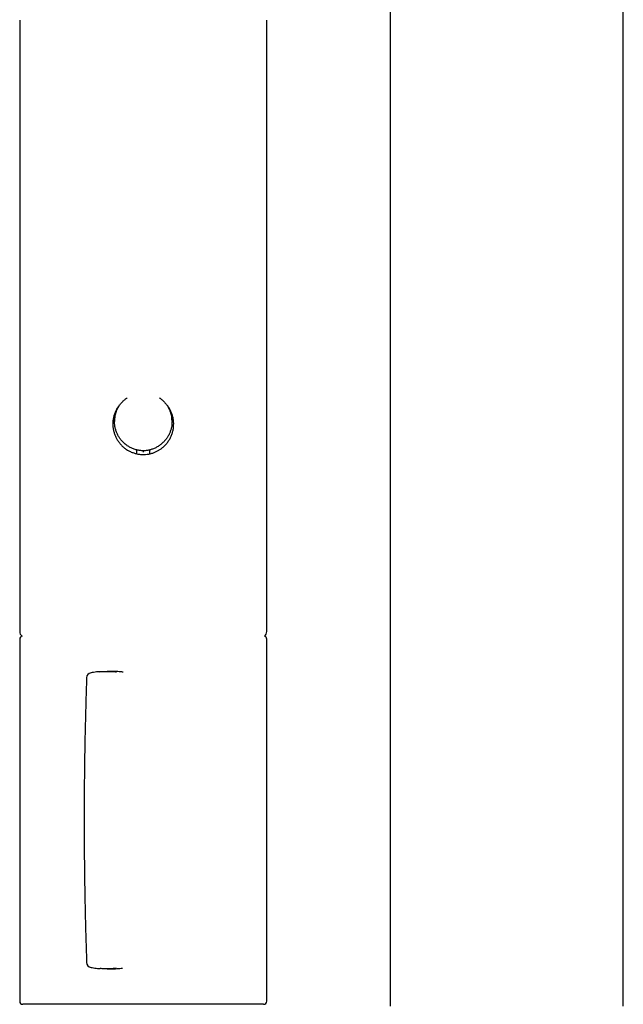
# Model space of a CAD drawing. Header units: millimetres. Extents: x 8 to 1091, y 12 to 2370.
# Tile 55 of 88: x 439 to 496, y 2095 to 2187. Entities that reach past the tile are written whole.
import ezdxf

# ---------------------------------------------------------------- set-up
doc = ezdxf.new("R2010")
doc.units = ezdxf.units.MM

msp = doc.modelspace()

# ---------------------------------------------------------------- linework, layer by layer
at = {"color": 7, "linetype": 'Continuous', "lineweight": 30}
for p, q in [((496.141, 2094.596), (496.141, 2227.864)), ((474.241, 2208.888), (474.241, 2094.596)), ((439.474, 2187.2), (439.474, 2129.76)), ((462.674, 2129.76), (462.674, 2187.2)), ((448.374, 2149.57), (448.374, 2149.486)), ((453.774, 2149.486), (453.774, 2149.57)), ((450.474, 2146.459), (450.474, 2146.745)), ((451.674, 2146.745), (451.674, 2146.462)), ((439.474, 2129.06), (439.474, 2095.06)), ((462.674, 2095.06), (462.674, 2129.06)), ((447.996, 2126.025), (447.689, 2126.025)), ((447.686, 2098.093), (447.993, 2098.093)), ((448.149, 2094.76), (439.774, 2094.76)), ((462.374, 2094.76), (448.149, 2094.76))]:
    msp.add_line(p, q, dxfattribs=at)
for centre, radius, start, end in [((450.274, 2146.745), 0.2, 0.00056, 23.25313), ((451.873, 2146.745), 0.2, 158.72767, 179.99951), ((439.974, 2129.76), 0.5, 180, 235.4581), ((462.174, 2129.76), 0.5, 304.54189, 0), ((439.774, 2129.06), 0.3, 106.16162, 180), ((462.374, 2129.06), 0.3, 0, 73.83837), ((446.256, 2125.407), 0.5, 99.6516, 177.98014), ((446.256, 2098.712), 0.5, 182.01993, 260.35253), ((439.774, 2095.06), 0.3, 180, 270), ((462.374, 2095.06), 0.3, 270, 0)]:
    msp.add_arc(centre, radius, start, end, dxfattribs=at)
for points, knots in [([(448.804, 2150.996), (448.798, 2150.989), (448.723, 2150.9), (448.605, 2150.707), (448.455, 2150.421), (448.341, 2150.116), (448.262, 2149.8), (448.219, 2149.481), (448.213, 2149.163), (448.24, 2148.85), (448.301, 2148.544), (448.395, 2148.248), (448.519, 2147.965), (448.673, 2147.695), (448.859, 2147.441), (449.073, 2147.206), (449.313, 2146.995), (449.579, 2146.811), (449.867, 2146.656), (450.169, 2146.535), (450.482, 2146.451), (450.8, 2146.402), (451.118, 2146.389), (451.431, 2146.412), (451.736, 2146.467), (452.021, 2146.551), (452.284, 2146.66), (452.526, 2146.786), (452.675, 2146.888), (452.75, 2146.939)], [0, 0, 0, 0, 0.003312, 0.04318, 0.082917, 0.122601, 0.162417, 0.202094, 0.240352, 0.278735, 0.316996, 0.354835, 0.392791, 0.430638, 0.469737, 0.508955, 0.548054, 0.588164, 0.628405, 0.668507, 0.707729, 0.747085, 0.786303, 0.82405, 0.86192, 0.899672, 0.933087, 0.966581, 1, 1, 1, 1]), ([(449.425, 2147.343), (449.419, 2147.347), (449.331, 2147.409), (449.178, 2147.554), (448.973, 2147.776), (448.796, 2148.023), (448.646, 2148.29), (448.527, 2148.573), (448.44, 2148.866), (448.387, 2149.168), (448.368, 2149.472), (448.383, 2149.775), (448.433, 2150.073), (448.514, 2150.361), (448.626, 2150.639), (448.769, 2150.902), (448.94, 2151.148), (449.138, 2151.373), (449.349, 2151.569), (449.503, 2151.675), (449.574, 2151.724)], [0, 0, 0, 0, 0.004244, 0.063348, 0.122637, 0.181742, 0.241546, 0.301543, 0.361342, 0.420623, 0.480096, 0.539374, 0.597761, 0.656335, 0.714725, 0.77314, 0.831737, 0.890155, 0.949279, 1, 1, 1, 1]), ([(452.572, 2151.723), (452.624, 2151.689), (452.76, 2151.599), (452.958, 2151.423), (453.164, 2151.202), (453.343, 2150.957), (453.495, 2150.693), (453.615, 2150.414), (453.703, 2150.123), (453.758, 2149.825), (453.779, 2149.524), (453.766, 2149.223), (453.72, 2148.927), (453.643, 2148.637), (453.533, 2148.357), (453.393, 2148.092), (453.225, 2147.841), (453.027, 2147.613), (452.875, 2147.461), (452.785, 2147.394), (452.777, 2147.388)], [0, 0, 0, 0, 0.037056, 0.097037, 0.156829, 0.217044, 0.277451, 0.337662, 0.397478, 0.457487, 0.517301, 0.576438, 0.635764, 0.694905, 0.754253, 0.813786, 0.873138, 0.933433, 0.993918, 1, 1, 1, 1]), ([(452.75, 2146.939), (452.835, 2147.006), (453.006, 2147.139), (453.231, 2147.373), (453.43, 2147.629), (453.599, 2147.907), (453.736, 2148.203), (453.838, 2148.511), (453.904, 2148.828), (453.934, 2149.15), (453.929, 2149.469), (453.888, 2149.781), (453.815, 2150.083), (453.711, 2150.376), (453.573, 2150.654), (453.449, 2150.862), (453.363, 2150.968), (453.342, 2150.995)], [0, 0, 0, 0, 0.07126, 0.142746, 0.214007, 0.285314, 0.356851, 0.428143, 0.498195, 0.568485, 0.63853, 0.706102, 0.773892, 0.841474, 0.909496, 0.977725, 1, 1, 1, 1]), ([(448.69, 2150.83), (448.676, 2150.805), (448.626, 2150.716), (448.556, 2150.551), (448.481, 2150.335), (448.424, 2150.109), (448.389, 2149.884), (448.374, 2149.704), (448.375, 2149.601), (448.376, 2149.57)], [0, 0, 0, 0, 0.064766, 0.237601, 0.410425, 0.589064, 0.767696, 0.928429, 1, 1, 1, 1]), ([(453.773, 2149.57), (453.771, 2149.639), (453.769, 2149.777), (453.744, 2149.984), (453.704, 2150.19), (453.647, 2150.395), (453.574, 2150.593), (453.51, 2150.739), (453.466, 2150.816), (453.456, 2150.833)], [0, 0, 0, 0, 0.155863, 0.31378, 0.471701, 0.634202, 0.796709, 0.955287, 1, 1, 1, 1]), ([(449.424, 2147.344), (449.465, 2147.313), (449.548, 2147.251), (449.681, 2147.166), (449.823, 2147.086), (449.969, 2147.015), (450.119, 2146.953), (450.272, 2146.899), (450.428, 2146.855), (450.586, 2146.821), (450.745, 2146.796), (450.898, 2146.781), (450.997, 2146.778), (451.043, 2146.777)], [0, 0, 0, 0, 0.086692, 0.179358, 0.272365, 0.365575, 0.458818, 0.551936, 0.644805, 0.737319, 0.829403, 0.921008, 1, 1, 1, 1]), ([(451.043, 2146.777), (451.073, 2146.777), (451.155, 2146.777), (451.289, 2146.784), (451.446, 2146.802), (451.602, 2146.829), (451.758, 2146.865), (451.911, 2146.911), (452.063, 2146.966), (452.211, 2147.03), (452.356, 2147.103), (452.497, 2147.184), (452.631, 2147.274), (452.725, 2147.342), (452.772, 2147.383), (452.778, 2147.388)], [0, 0, 0, 0, 0.047571, 0.131043, 0.214825, 0.299151, 0.384011, 0.46937, 0.555164, 0.641312, 0.727709, 0.814241, 0.900745, 0.9871, 1, 1, 1, 1]), ([(450.441, 2146.854), (450.442, 2146.853), (450.449, 2146.844), (450.453, 2146.833), (450.457, 2146.824)], [0, 0, 0, 0, 0.144811, 1, 1, 1, 1]), ([(451.073, 2146.777), (451.073, 2146.767), (451.073, 2146.742), (451.074, 2146.685), (451.074, 2146.641), (451.074, 2146.618)], [0, 0, 0, 0, 0.2749889, 0.6374944, 1, 1, 1, 1]), ([(451.688, 2146.817), (451.69, 2146.823), (451.695, 2146.837), (451.703, 2146.849), (451.707, 2146.855)], [0, 0, 0, 0, 0.4717569, 1, 1, 1, 1]), ([(447.006, 2126), (446.991, 2125.999), (446.882, 2125.992), (446.683, 2125.972), (446.42, 2125.94), (446.251, 2125.912), (446.172, 2125.899)], [0, 0, 0, 0, 0.0538882, 0.3848754, 0.7153449, 1, 1, 1, 1]), ([(447.009, 2125.998), (447.053, 2126.002), (447.266, 2126.021), (447.654, 2126.028), (448.126, 2126.021), (448.427, 2125.995), (448.553, 2125.983)], [0, 0, 0, 0, 0.0864818, 0.4203986, 0.7555479, 1, 1, 1, 1]), ([(449.178, 2125.951), (449.135, 2125.957), (448.925, 2125.986), (448.541, 2126.011), (448.189, 2126.029), (448.007, 2126.025), (447.996, 2126.024)], [0, 0, 0, 0, 0.109121, 0.530757, 0.970763, 1, 1, 1, 1]), ([(445.757, 2125.424), (445.753, 2125.294), (445.736, 2124.84), (445.711, 2124.061), (445.681, 2123.087), (445.654, 2122.111), (445.63, 2121.136), (445.608, 2120.16), (445.588, 2119.185), (445.571, 2118.211), (445.557, 2117.238), (445.545, 2116.263), (445.535, 2115.285), (445.528, 2114.305), (445.524, 2113.326), (445.522, 2112.347), (445.522, 2111.369), (445.525, 2110.391), (445.531, 2109.414), (445.539, 2108.436), (445.549, 2107.459), (445.562, 2106.483), (445.578, 2105.506), (445.596, 2104.529), (445.616, 2103.553), (445.639, 2102.577), (445.665, 2101.601), (445.693, 2100.627), (445.723, 2099.658), (445.746, 2099.014), (445.757, 2098.694)], [0, 0, 0, 0, 0.014678, 0.051275, 0.087873, 0.124457, 0.161017, 0.19754, 0.234015, 0.270432, 0.306779, 0.343098, 0.379681, 0.416232, 0.452755, 0.489256, 0.52574, 0.562213, 0.59868, 0.635146, 0.671616, 0.708094, 0.744585, 0.781096, 0.817631, 0.854195, 0.890795, 0.927368, 0.963839, 1, 1, 1, 1]), ([(446.173, 2098.219), (446.247, 2098.207), (446.407, 2098.18), (446.66, 2098.149), (446.869, 2098.127), (446.993, 2098.12), (447.025, 2098.118)], [0, 0, 0, 0, 0.266409, 0.569342, 0.8914, 1, 1, 1, 1]), ([(447.993, 2098.094), (448.154, 2098.097), (448.492, 2098.102), (448.871, 2098.128), (449.088, 2098.157), (449.126, 2098.163)], [0, 0, 0, 0, 0.430094, 0.898669, 1, 1, 1, 1]), ([(448.557, 2098.136), (448.451, 2098.126), (448.171, 2098.1), (447.719, 2098.091), (447.315, 2098.095), (447.087, 2098.115), (447.028, 2098.12)], [0, 0, 0, 0, 0.20677, 0.544008, 0.882492, 1, 1, 1, 1])]:
    msp.add_open_spline(points, degree=3, knots=knots, dxfattribs=at)

doc.saveas('drawing.dxf')
